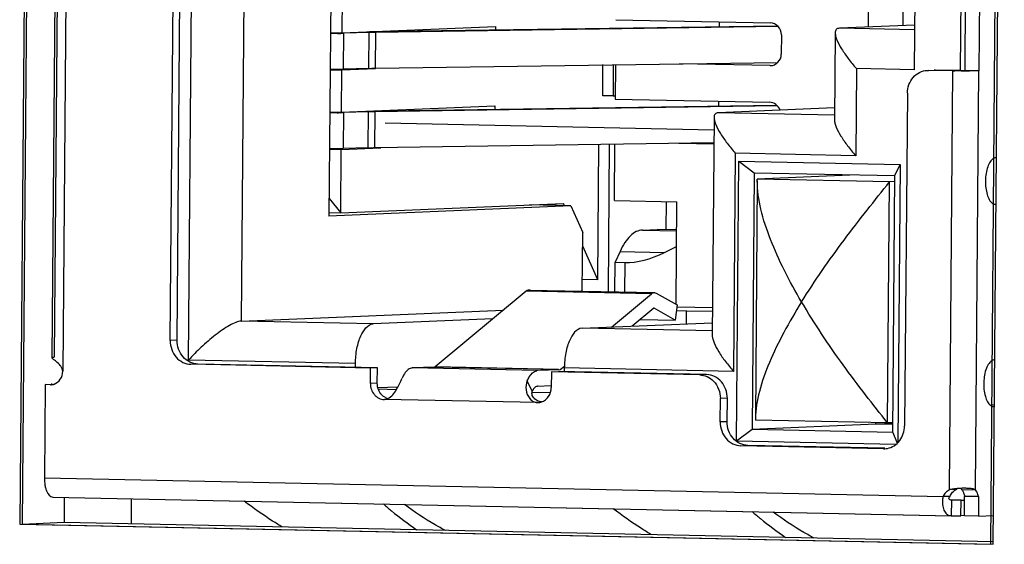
# Model space of a CAD drawing. Header units: millimetres. Extents: x 0 to 1750, y -1720 to 477.
# Tile 176 of 256: x 974 to 987, y -1001 to -994. Entities that reach past the tile are written whole.
import ezdxf

# ---------------------------------------------------------------- set-up
doc = ezdxf.new("R2010")
doc.units = ezdxf.units.MM
doc.header["$LTSCALE"] = 92.51
for name, color, linetype in [('101302590_DXF_CONTINUOUS_LINE', 7, 'CONTINUOUS'), ('DE-11-072043DXF_CONTINUOUS_LINE', 7, 'CONTINUOUS'), ('MV-23498REV1DXF_CONTINUOUS_LINE', 7, 'CONTINUOUS')]:
    doc.layers.add(name, color=color, linetype=linetype)

msp = doc.modelspace()

# ---------------------------------------------------------------- linework, layer by layer
at = {"layer": '101302590_DXF_CONTINUOUS_LINE'}
for p, q in [((974.515, -983.222), (974.373, -1000.416)), ((986.85, -1000.676), (986.991, -983.482)), ((975.035, -985.208), (974.926, -998.453)), ((974.789, -998.279), (974.896, -985.369)), ((974.922, -985.373), (974.816, -998.269)), ((976.542, -998.308), (976.648, -985.403)), ((976.307, -998.057), (976.409, -985.661)), ((976.396, -998.053), (976.499, -985.658)), ((977.315, -985.902), (977.217, -997.808)), ((978.423, -987.16), (978.346, -996.457)), ((985.909, -989.52), (985.867, -994.578)), ((986.499, -989.544), (986.457, -994.588)), ((986.52, -994.588), (986.561, -989.546)), ((986.74, -989.544), (986.698, -994.592)), ((985.279, -994.028), (985.313, -989.993)), ((985.727, -994.009), (985.76, -990.003)), ((978.517, -994.103), (978.522, -993.563)), ((978.867, -994.088), (984.107, -994.011)), ((982.033, -993.934), (984.015, -993.975)), ((983.361, -993.962), (983.36, -994.022)), ((985.872, -994.003), (984.905, -994.044)), ((978.365, -994.105), (978.517, -994.103)), ((978.459, -994.111), (978.365, -994.112)), ((978.517, -994.103), (980.485, -994.02)), ((978.536, -994.569), (978.54, -994.109)), ((978.863, -994.1), (978.54, -994.109)), ((978.86, -994.56), (978.863, -994.1)), ((978.946, -994.559), (978.95, -994.099)), ((984.119, -994.023), (978.95, -994.099)), ((980.485, -994.02), (980.485, -994.064)), ((984.16, -994.128), (984.158, -994.378)), ((984.852, -994.102), (984.842, -995.221)), ((985.871, -994.064), (984.905, -994.044)), ((978.946, -994.559), (984.115, -994.483)), ((981.864, -994.912), (981.867, -994.512)), ((982.001, -994.514), (981.998, -994.914)), ((982.028, -994.513), (982.025, -994.954)), ((984.01, -994.525), (982.851, -994.501)), ((978.513, -994.583), (978.361, -994.585)), ((978.509, -995.122), (978.513, -994.583)), ((978.946, -994.564), (978.513, -994.583)), ((978.86, -994.56), (978.536, -994.569)), ((984.015, -994.525), (984.01, -994.525)), ((984.015, -994.525), (984.01, -994.525)), ((985.124, -994.562), (985.115, -995.682)), ((985.867, -994.578), (985.124, -994.562)), ((986.035, -994.586), (986.05, -994.585)), ((986.363, -994.592), (986.05, -994.585)), ((986.139, -994.582), (986.124, -994.582)), ((986.139, -994.582), (986.124, -994.582)), ((986.453, -994.588), (986.139, -994.582)), ((986.319, -999.975), (986.363, -994.592)), ((986.698, -994.592), (986.52, -994.588)), ((986.654, -999.975), (986.698, -994.592)), ((985.779, -994.88), (985.744, -999.153)), ((979.074, -995.105), (984.099, -995.031)), ((981.998, -994.914), (981.864, -994.912)), ((981.998, -994.914), (982.023, -994.913)), ((982.025, -994.954), (984.006, -994.995)), ((983.352, -994.981), (983.352, -995.042)), ((978.357, -995.124), (978.509, -995.122)), ((978.451, -995.13), (978.357, -995.132)), ((978.509, -995.122), (980.477, -995.04)), ((978.532, -995.129), (978.528, -995.588)), ((978.855, -995.12), (978.532, -995.129)), ((978.851, -995.58), (978.855, -995.12)), ((978.937, -995.578), (978.941, -995.118)), ((984.111, -995.042), (978.941, -995.118)), ((980.477, -995.04), (980.477, -995.084)), ((984.84, -995.069), (983.348, -995.131)), ((984.843, -995.162), (983.348, -995.131)), ((979.071, -995.261), (983.294, -995.348)), ((983.295, -995.189), (983.272, -997.993)), ((978.937, -995.578), (983.293, -995.514)), ((981.8, -997.278), (981.814, -995.533)), ((981.948, -995.536), (981.933, -997.429)), ((982.014, -996.258), (982.02, -995.533)), ((982.843, -995.521), (983.292, -995.53)), ((978.505, -995.602), (978.353, -995.604)), ((978.498, -996.417), (978.505, -995.602)), ((978.505, -995.602), (979.014, -995.581)), ((978.851, -995.58), (978.528, -995.588)), ((983.568, -995.65), (983.545, -998.454)), ((985.115, -995.682), (983.568, -995.65)), ((983.582, -999.349), (983.612, -995.751)), ((983.612, -995.751), (983.812, -995.901)), ((983.612, -995.751), (985.687, -995.794)), ((983.812, -995.901), (983.785, -999.2)), ((983.812, -995.901), (985.618, -995.938)), ((985.618, -995.938), (985.687, -995.794)), ((985.687, -995.794), (985.657, -999.37)), ((983.851, -996.003), (983.826, -999.061)), ((985.138, -995.928), (983.851, -995.982)), ((985.551, -996.018), (983.851, -995.982)), ((983.851, -996.003), (983.851, -995.982)), ((985.525, -999.117), (985.551, -996.018)), ((985.618, -996.015), (985.551, -996.018)), ((985.591, -999.237), (985.618, -995.938)), ((978.348, -996.234), (978.498, -996.417)), ((982.014, -996.258), (982.819, -996.275)), ((982.682, -996.632), (982.685, -996.272)), ((982.808, -997.592), (982.819, -996.275)), ((981.454, -996.326), (978.346, -996.457)), ((978.347, -996.414), (978.498, -996.417)), ((978.498, -996.417), (981.361, -996.297)), ((981.454, -996.326), (980.922, -996.315)), ((981.373, -996.325), (981.361, -996.297)), ((981.454, -996.326), (981.608, -996.67)), ((986.914, -996.307), (986.909, -996.307)), ((981.602, -997.422), (981.608, -996.67)), ((982.374, -996.637), (982.565, -996.629)), ((982.374, -996.637), (982.816, -996.647)), ((982.816, -996.635), (982.565, -996.629)), ((981.8, -997.278), (981.607, -996.846)), ((982.087, -996.913), (982.025, -997.052)), ((982.087, -996.913), (982.66, -996.925)), ((982.66, -996.925), (982.814, -996.848)), ((982.022, -997.431), (982.025, -997.052)), ((982.025, -997.052), (982.147, -997.054)), ((982.147, -997.054), (982.144, -997.434)), ((981.8, -997.278), (981.603, -997.274)), ((980.883, -997.422), (979.71, -998.396)), ((982.493, -997.455), (980.883, -997.422)), ((980.918, -997.408), (980.915, -997.408)), ((980.918, -997.408), (982.528, -997.442)), ((982.528, -997.447), (980.94, -997.414)), ((981.977, -997.884), (982.493, -997.455)), ((982.525, -997.442), (982.528, -997.442)), ((982.55, -997.448), (982.822, -997.6)), ((977.217, -997.808), (980.588, -997.667)), ((982.522, -997.642), (982.245, -997.872)), ((982.797, -997.794), (982.525, -997.642)), ((982.822, -997.6), (982.797, -997.794)), ((982.942, -997.675), (982.812, -997.68)), ((983.275, -997.639), (982.822, -997.63)), ((982.94, -997.843), (982.942, -997.675)), ((982.942, -997.675), (983.275, -997.681)), ((978.916, -997.844), (977.217, -997.808)), ((980.453, -997.779), (978.916, -997.844)), ((982.35, -997.785), (982.797, -997.794)), ((981.599, -997.899), (983.273, -997.829)), ((983.273, -997.934), (981.599, -997.899)), ((976.396, -998.053), (976.307, -998.057)), ((974.816, -998.269), (974.813, -998.269)), ((978.688, -998.353), (976.542, -998.308)), ((978.88, -998.411), (976.573, -998.363)), ((978.97, -998.407), (976.662, -998.359)), ((978.688, -998.401), (978.688, -998.353)), ((978.879, -998.61), (978.88, -998.411)), ((978.97, -998.407), (978.88, -998.411)), ((978.968, -998.607), (978.97, -998.407)), ((979.705, -998.398), (979.417, -998.41)), ((981.027, -998.444), (979.417, -998.41)), ((981.296, -998.431), (979.705, -998.398)), ((981.296, -998.429), (979.71, -998.396)), ((981.315, -998.432), (981.027, -998.444)), ((981.32, -998.43), (981.372, -998.386)), ((983.545, -998.454), (981.371, -998.409)), ((981.371, -998.409), (981.371, -998.457)), ((981.206, -998.459), (981.204, -998.659)), ((983.111, -998.499), (981.206, -998.459)), ((983.2, -998.495), (981.295, -998.455)), ((983.2, -998.495), (983.111, -998.499)), ((974.701, -998.624), (974.691, -999.823)), ((974.768, -998.625), (974.701, -998.624)), ((974.777, -998.625), (974.768, -998.625)), ((974.768, -998.625), (974.777, -998.625)), ((974.791, -998.62), (974.777, -998.62)), ((978.968, -998.607), (978.879, -998.61)), ((979.232, -998.655), (978.976, -998.666)), ((979.213, -998.689), (978.981, -998.684)), ((980.96, -998.709), (980.896, -998.574)), ((981.02, -998.644), (981.025, -998.644)), ((981.025, -998.644), (981.203, -998.636)), ((979.062, -998.814), (979.056, -998.814)), ((979.056, -998.814), (979.062, -998.814)), ((981.023, -998.855), (979.056, -998.814)), ((981.191, -998.73), (980.959, -998.725)), ((983.374, -999.104), (983.376, -998.804)), ((983.466, -998.8), (983.376, -998.804)), ((983.463, -999.1), (983.466, -998.8)), ((981.033, -998.855), (981.023, -998.855)), ((981.023, -998.855), (981.033, -998.855)), ((986.898, -998.884), (986.847, -998.89)), ((986.892, -998.906), (986.887, -998.906)), ((983.826, -999.061), (983.826, -999.081)), ((983.463, -999.1), (983.374, -999.104)), ((983.785, -999.2), (983.582, -999.349)), ((985.372, -999.133), (983.785, -999.2)), ((985.591, -999.237), (983.785, -999.2)), ((985.525, -999.117), (983.826, -999.081)), ((985.372, -999.133), (985.373, -999.113)), ((985.592, -999.124), (985.372, -999.133)), ((985.592, -999.137), (985.372, -999.133)), ((985.592, -999.114), (985.525, -999.117)), ((985.591, -999.237), (985.65, -999.377)), ((985.633, -999.392), (983.582, -999.349)), ((985.473, -999.448), (983.64, -999.409)), ((985.488, -999.442), (983.729, -999.406)), ((985.473, -999.448), (985.488, -999.447)), ((974.691, -999.823), (986.238, -1000.063)), ((986.388, -999.963), (986.385, -999.964)), ((986.408, -999.964), (986.408, -999.972)), ((974.798, -1000.068), (974.801, -1000.068)), ((974.798, -1000.068), (986.343, -1000.309)), ((974.801, -1000.068), (986.347, -1000.309)), ((986.327, -1000.06), (986.238, -1000.063)), ((986.408, -999.972), (986.36, -999.974)), ((986.475, -999.972), (986.654, -999.975)), ((986.513, -1000.309), (986.515, -1000.06)), ((986.693, -1000.063), (986.515, -1000.06)), ((986.693, -1000.063), (986.691, -1000.313)), ((986.347, -1000.309), (986.349, -1000.109)), ((986.468, -1000.309), (986.469, -1000.109)), ((986.469, -1000.109), (986.514, -1000.107)), ((986.343, -1000.309), (986.347, -1000.309)), ((986.512, -1000.307), (986.468, -1000.309)), ((986.691, -1000.313), (986.513, -1000.309)), ((986.691, -1000.313), (986.886, -1000.305)), ((974.373, -1000.416), (986.85, -1000.676))]:
    msp.add_line(p, q, dxfattribs=at)
msp.add_lwpolyline([(982.525, -997.642), (982.525, -997.642), (982.525, -997.642), (982.525, -997.642), (982.524, -997.642), (982.524, -997.642), (982.524, -997.642), (982.524, -997.641), (982.524, -997.641), (982.524, -997.641)], dxfattribs=at)
for centre, radius, start, end in [((978.293, -984.155), 9.957, 270.9543, 271.1957), ((978.349, -986.767), 7.344, 271.1895, 271.4922), ((986.521, -986.961), 7.633, 268.8105, 268.9948), ((978.285, -985.174), 9.957, 270.9543, 271.1957), ((978.34, -987.787), 7.344, 271.1895, 271.4922), ((979.42, -998.492), 0.0816, 92.4287, 99.381), ((981.03, -998.525), 0.0816, 92.4287, 99.381), ((974.771, -998.483), 0.142, 272.4762, 284.6815), ((974.771, -998.483), 0.142, 284.6789, 288.8894), ((981.027, -998.685), 0.0408, 92.4287, 99.381), ((979.161, -998.626), 0.188, 223.9636, 229.9496), ((979.15, -998.642), 0.168, 242.4305, 255.2896), ((981.089, -998.696), 0.147, 229.7237, 233.6075), ((981.026, -998.693), 0.162, 272.4973, 287.8676), ((985.478, -999.206), 0.242, 272.4566, 280.8098), ((986.499, -1000.877), 0.92, 94.9196, 97.1455), ((986.51, -1000.996), 1.04, 92.4527, 94.9298), ((986.576, -1000.135), 0.346, 168.0389, 175.217), ((986.488, -1000.122), 0.17, 118.1159, 120.3255), ((986.345, -1000.076), 0.168, 25.7026, 29.2348)]:
    msp.add_arc(centre, radius, start, end, dxfattribs=at)
for centre, major_axis, ratio, start_param, end_param in [((984.014, -994.125), (-0.038, 0.145), 0.976082, 4.439759, 6.010555), ((984.012, -994.375), (-0.038, 0.145), 0.976082, -3.381727, -1.843427), ((984.005, -995.145), (-0.038, 0.145), 0.976082, 4.780139, 6.010555), ((982.602, -996.036), (0.843, 0.872), 0.625388, -2.616032, -2.087611)]:
    msp.add_ellipse(centre, major_axis=major_axis, ratio=ratio, start_param=start_param, end_param=end_param, dxfattribs=at)
for points, knots in [([(978.95, -994.099), (978.942, -994.099), (978.913, -994.099), (978.884, -994.1), (978.863, -994.1)], [0, 0, 0, 0, 0.270489, 1, 1, 1, 1]), ([(984.905, -994.044), (984.89, -994.045), (984.858, -994.055), (984.852, -994.087), (984.852, -994.102)], [0, 0, 0, 0, 0.499695, 1, 1, 1, 1]), ([(984.852, -994.102), (984.852, -994.116), (984.857, -994.148), (984.882, -994.219), (984.936, -994.317), (985.021, -994.439), (985.088, -994.521), (985.124, -994.562)], [0, 0, 0, 0, 0.080146, 0.178058, 0.416238, 0.694868, 1, 1, 1, 1]), ([(978.361, -994.572), (978.378, -994.572), (978.436, -994.571), (978.494, -994.57), (978.536, -994.569)], [0, 0, 0, 0, 0.278538, 1, 1, 1, 1]), ([(978.86, -994.56), (978.866, -994.56), (978.895, -994.559), (978.924, -994.559), (978.946, -994.559)], [0, 0, 0, 0, 0.228885, 1, 1, 1, 1]), ([(985.779, -994.88), (985.78, -994.842), (985.793, -994.768), (985.848, -994.672), (985.932, -994.605), (986.001, -994.587), (986.035, -994.586)], [0, 0, 0, 0, 0.26275, 0.517786, 0.762495, 1, 1, 1, 1]), ([(986.49, -994.594), (986.481, -994.594), (986.447, -994.593), (986.413, -994.593), (986.388, -994.592)], [0, 0, 0, 0, 0.25428, 1, 1, 1, 1]), ([(986.453, -994.588), (986.459, -994.588), (986.481, -994.589), (986.504, -994.589), (986.52, -994.588)], [0, 0, 0, 0, 0.280248, 1, 1, 1, 1]), ([(986.698, -994.592), (986.686, -994.592), (986.617, -994.594), (986.547, -994.594), (986.49, -994.594)], [0, 0, 0, 0, 0.175294, 1, 1, 1, 1]), ([(978.941, -995.118), (978.933, -995.119), (978.905, -995.119), (978.876, -995.12), (978.855, -995.12)], [0, 0, 0, 0, 0.270489, 1, 1, 1, 1]), ([(983.348, -995.131), (983.334, -995.132), (983.302, -995.142), (983.295, -995.175), (983.295, -995.189)], [0, 0, 0, 0, 0.499695, 1, 1, 1, 1]), ([(983.295, -995.189), (983.295, -995.204), (983.301, -995.236), (983.326, -995.307), (983.38, -995.405), (983.465, -995.526), (983.532, -995.608), (983.568, -995.65)], [0, 0, 0, 0, 0.080146, 0.178058, 0.416238, 0.694868, 1, 1, 1, 1]), ([(984.842, -995.221), (984.842, -995.236), (984.848, -995.268), (984.873, -995.339), (984.927, -995.437), (985.012, -995.559), (985.079, -995.64), (985.115, -995.682)], [0, 0, 0, 0, 0.080146, 0.178058, 0.416238, 0.694868, 1, 1, 1, 1]), ([(978.353, -995.591), (978.369, -995.591), (978.428, -995.591), (978.486, -995.59), (978.528, -995.588)], [0, 0, 0, 0, 0.278538, 1, 1, 1, 1]), ([(978.851, -995.58), (978.858, -995.58), (978.886, -995.579), (978.915, -995.579), (978.937, -995.578)], [0, 0, 0, 0, 0.228885, 1, 1, 1, 1]), ([(986.863, -995.735), (986.848, -995.751), (986.823, -995.793), (986.787, -995.897), (986.777, -996.018), (986.791, -996.137), (986.813, -996.213), (986.844, -996.271), (986.874, -996.297), (986.89, -996.303)], [0, 0, 0, 0, 0.104512, 0.234286, 0.534743, 0.682768, 0.813675, 0.919575, 1, 1, 1, 1]), ([(986.918, -995.707), (986.914, -995.707), (986.893, -995.71), (986.875, -995.724), (986.863, -995.735)], [0, 0, 0, 0, 0.226585, 1, 1, 1, 1]), ([(984.42, -997.561), (984.342, -997.429), (984.197, -997.166), (984.017, -996.77), (983.889, -996.385), (983.85, -996.126), (983.851, -996.003)], [0, 0, 0, 0, 0.274691, 0.536137, 0.779492, 1, 1, 1, 1]), ([(984.42, -997.561), (984.589, -997.287), (984.867, -996.891), (985.256, -996.386), (985.454, -996.139), (985.551, -996.018)], [0, 0, 0, 0, 0.504105, 0.757562, 1, 1, 1, 1]), ([(982.374, -996.637), (982.347, -996.638), (982.289, -996.655), (982.212, -996.713), (982.143, -996.802), (982.105, -996.873), (982.087, -996.913)], [0, 0, 0, 0, 0.195512, 0.42004, 0.687165, 1, 1, 1, 1]), ([(980.915, -997.408), (980.913, -997.408), (980.901, -997.41), (980.89, -997.416), (980.883, -997.422)], [0, 0, 0, 0, 0.233359, 1, 1, 1, 1]), ([(982.493, -997.455), (982.496, -997.453), (982.505, -997.446), (982.517, -997.442), (982.525, -997.442)], [0, 0, 0, 0, 0.27494, 1, 1, 1, 1]), ([(984.42, -997.561), (984.34, -997.689), (984.192, -997.943), (984.004, -998.326), (983.871, -998.695), (983.827, -998.944), (983.826, -999.061)], [0, 0, 0, 0, 0.278143, 0.540884, 0.783138, 1, 1, 1, 1]), ([(985.525, -999.117), (985.43, -998.997), (985.236, -998.751), (984.854, -998.242), (984.584, -997.839), (984.42, -997.561)], [0, 0, 0, 0, 0.239695, 0.492413, 1, 1, 1, 1]), ([(982.524, -997.641), (982.523, -997.641), (982.523, -997.642), (982.522, -997.642), (982.522, -997.642)], [0, 0, 0, 0, 0.472272, 1, 1, 1, 1]), ([(977.217, -997.808), (977.195, -997.809), (977.143, -997.825), (977.064, -997.865), (976.976, -997.921), (976.853, -998.013), (976.705, -998.14), (976.594, -998.251), (976.542, -998.308)], [0, 0, 0, 0, 0.078713, 0.186034, 0.311803, 0.447313, 0.727002, 1, 1, 1, 1]), ([(978.688, -998.353), (978.689, -998.289), (978.697, -998.194), (978.726, -998.075), (978.769, -997.956), (978.843, -997.847), (978.916, -997.844)], [0, 0, 0, 0, 0.329368, 0.482763, 0.622776, 1, 1, 1, 1]), ([(981.599, -997.899), (981.526, -997.903), (981.452, -998.011), (981.41, -998.131), (981.38, -998.25), (981.372, -998.344), (981.371, -998.409)], [0, 0, 0, 0, 0.377224, 0.517237, 0.670632, 1, 1, 1, 1]), ([(976.307, -998.057), (976.307, -998.096), (976.32, -998.174), (976.377, -998.274), (976.466, -998.344), (976.538, -998.362), (976.573, -998.363)], [0, 0, 0, 0, 0.262208, 0.517968, 0.763243, 1, 1, 1, 1]), ([(976.662, -998.359), (976.627, -998.358), (976.555, -998.34), (976.467, -998.27), (976.409, -998.17), (976.396, -998.092), (976.396, -998.053)], [0, 0, 0, 0, 0.236757, 0.482032, 0.737792, 1, 1, 1, 1]), ([(983.272, -997.993), (983.272, -998.008), (983.278, -998.04), (983.303, -998.111), (983.357, -998.209), (983.442, -998.331), (983.509, -998.412), (983.545, -998.454)], [0, 0, 0, 0, 0.080146, 0.178058, 0.416238, 0.694868, 1, 1, 1, 1]), ([(974.789, -998.279), (974.789, -998.277), (974.791, -998.273), (974.8, -998.27), (974.808, -998.269), (974.813, -998.269)], [0, 0, 0, 0, 0.151205, 0.472106, 1, 1, 1, 1]), ([(974.926, -998.453), (974.926, -998.439), (974.919, -998.411), (974.89, -998.368), (974.854, -998.337), (974.822, -998.313), (974.805, -998.299), (974.794, -998.289), (974.789, -998.282), (974.789, -998.279)], [0, 0, 0, 0, 0.186976, 0.366509, 0.677804, 0.800134, 0.895294, 0.961394, 1, 1, 1, 1]), ([(986.869, -998.314), (986.852, -998.322), (986.822, -998.354), (986.777, -998.446), (986.753, -998.593), (986.766, -998.741), (986.804, -998.841), (986.831, -998.878), (986.847, -998.89)], [0, 0, 0, 0, 0.087593, 0.202112, 0.490818, 0.785433, 0.906203, 1, 1, 1, 1]), ([(979.377, -998.422), (979.358, -998.433), (979.321, -998.47), (979.297, -998.515), (979.286, -998.541)], [0, 0, 0, 0, 0.438322, 1, 1, 1, 1]), ([(980.896, -998.574), (980.903, -998.557), (980.929, -998.504), (980.976, -998.452), (981.017, -998.445)], [0, 0, 0, 0, 0.315936, 1, 1, 1, 1]), ([(974.817, -998.617), (974.848, -998.606), (974.906, -998.559), (974.926, -998.489), (974.926, -998.453)], [0, 0, 0, 0, 0.484247, 1, 1, 1, 1]), ([(979.104, -998.804), (979.129, -998.793), (979.172, -998.755), (979.231, -998.664), (979.265, -998.59), (979.286, -998.541)], [0, 0, 0, 0, 0.248316, 0.511024, 1, 1, 1, 1]), ([(983.111, -998.499), (983.143, -998.499), (983.21, -998.515), (983.266, -998.555), (983.289, -998.579)], [0, 0, 0, 0, 0.492047, 1, 1, 1, 1]), ([(983.466, -998.8), (983.466, -998.761), (983.453, -998.684), (983.396, -998.583), (983.307, -998.513), (983.235, -998.496), (983.2, -998.495)], [0, 0, 0, 0, 0.262208, 0.517968, 0.763243, 1, 1, 1, 1]), ([(978.879, -998.61), (978.878, -998.636), (978.887, -998.688), (978.926, -998.755), (978.984, -998.802), (979.032, -998.814), (979.056, -998.814)], [0, 0, 0, 0, 0.262208, 0.517968, 0.763243, 1, 1, 1, 1]), ([(979.026, -998.757), (979.007, -998.737), (978.978, -998.69), (978.968, -998.634), (978.968, -998.607)], [0, 0, 0, 0, 0.492942, 1, 1, 1, 1]), ([(980.896, -998.574), (980.881, -998.61), (980.87, -998.693), (980.901, -998.772), (980.928, -998.804)], [0, 0, 0, 0, 0.48113, 1, 1, 1, 1]), ([(980.991, -998.66), (980.988, -998.663), (980.975, -998.678), (980.966, -998.695), (980.96, -998.709)], [0, 0, 0, 0, 0.219258, 1, 1, 1, 1]), ([(981.02, -998.644), (981.018, -998.645), (981.007, -998.648), (980.997, -998.654), (980.991, -998.66)], [0, 0, 0, 0, 0.229358, 1, 1, 1, 1]), ([(981.076, -998.847), (981.113, -998.835), (981.181, -998.782), (981.204, -998.7), (981.204, -998.659)], [0, 0, 0, 0, 0.484008, 1, 1, 1, 1]), ([(983.289, -998.579), (983.317, -998.608), (983.362, -998.68), (983.377, -998.763), (983.376, -998.804)], [0, 0, 0, 0, 0.492942, 1, 1, 1, 1]), ([(980.928, -998.804), (980.94, -998.818), (980.968, -998.844), (981.005, -998.855), (981.023, -998.855)], [0, 0, 0, 0, 0.506107, 1, 1, 1, 1]), ([(980.994, -998.809), (980.979, -998.796), (980.955, -998.766), (980.953, -998.725), (980.96, -998.709)], [0, 0, 0, 0, 0.519921, 1, 1, 1, 1]), ([(986.847, -998.89), (986.85, -998.892), (986.862, -998.901), (986.877, -998.906), (986.888, -998.906)], [0, 0, 0, 0, 0.27063, 1, 1, 1, 1]), ([(983.374, -999.104), (983.374, -999.143), (983.387, -999.221), (983.444, -999.321), (983.533, -999.391), (983.605, -999.409), (983.64, -999.409)], [0, 0, 0, 0, 0.262208, 0.517968, 0.763243, 1, 1, 1, 1]), ([(983.729, -999.406), (983.694, -999.405), (983.622, -999.387), (983.534, -999.317), (983.476, -999.217), (983.463, -999.139), (983.463, -999.1)], [0, 0, 0, 0, 0.236757, 0.482032, 0.737792, 1, 1, 1, 1]), ([(985.523, -999.443), (985.554, -999.437), (985.614, -999.413), (985.711, -999.323), (985.743, -999.22), (985.744, -999.153)], [0, 0, 0, 0, 0.239421, 0.486672, 1, 1, 1, 1]), ([(974.691, -999.823), (974.691, -999.854), (974.694, -999.9), (974.707, -999.958), (974.727, -1000.016), (974.763, -1000.068), (974.798, -1000.068)], [0, 0, 0, 0, 0.33351, 0.487148, 0.626466, 1, 1, 1, 1]), ([(986.385, -999.964), (986.379, -999.965), (986.357, -999.968), (986.335, -999.972), (986.319, -999.975)], [0, 0, 0, 0, 0.258389, 1, 1, 1, 1]), ([(986.554, -999.957), (986.547, -999.957), (986.517, -999.956), (986.488, -999.956), (986.465, -999.957)], [0, 0, 0, 0, 0.23674, 1, 1, 1, 1]), ([(986.654, -999.975), (986.641, -999.969), (986.607, -999.961), (986.574, -999.958), (986.554, -999.957)], [0, 0, 0, 0, 0.426445, 1, 1, 1, 1]), ([(986.349, -1000.109), (986.342, -1000.109), (986.329, -1000.108), (986.311, -1000.096), (986.314, -1000.074), (986.322, -1000.064), (986.327, -1000.06)], [0, 0, 0, 0, 0.271564, 0.502077, 0.733634, 1, 1, 1, 1]), ([(986.475, -999.972), (986.477, -999.973), (986.483, -999.98), (986.488, -999.988), (986.491, -999.994)], [0, 0, 0, 0, 0.232811, 1, 1, 1, 1]), ([(986.496, -1000.003), (986.498, -1000.007), (986.506, -1000.026), (986.511, -1000.045), (986.515, -1000.06)], [0, 0, 0, 0, 0.230695, 1, 1, 1, 1]), ([(986.693, -1000.063), (986.691, -1000.054), (986.683, -1000.023), (986.67, -999.992), (986.654, -999.975)], [0, 0, 0, 0, 0.291039, 1, 1, 1, 1]), ([(977.746, -1000.452), (977.705, -1000.428), (977.537, -1000.325), (977.376, -1000.211), (977.258, -1000.12)], [0, 0, 0, 0, 0.244795, 1, 1, 1, 1]), ([(979.046, -1000.157), (979.081, -1000.188), (979.218, -1000.305), (979.363, -1000.414), (979.474, -1000.488)], [0, 0, 0, 0, 0.256947, 1, 1, 1, 1]), ([(979.843, -1000.497), (979.798, -1000.474), (979.615, -1000.375), (979.442, -1000.258), (979.316, -1000.163)], [0, 0, 0, 0, 0.242444, 1, 1, 1, 1]), ([(986.231, -1000.106), (986.229, -1000.133), (986.231, -1000.183), (986.251, -1000.249), (986.289, -1000.297), (986.326, -1000.308), (986.343, -1000.309)], [0, 0, 0, 0, 0.309816, 0.577557, 0.798713, 1, 1, 1, 1]), ([(986.469, -1000.109), (986.459, -1000.109), (986.419, -1000.108), (986.378, -1000.108), (986.349, -1000.109)], [0, 0, 0, 0, 0.266956, 1, 1, 1, 1]), ([(982.486, -1000.551), (982.445, -1000.526), (982.277, -1000.423), (982.116, -1000.309), (981.998, -1000.218)], [0, 0, 0, 0, 0.244795, 1, 1, 1, 1]), ([(983.786, -1000.256), (983.821, -1000.286), (983.958, -1000.403), (984.103, -1000.512), (984.215, -1000.587)], [0, 0, 0, 0, 0.256947, 1, 1, 1, 1]), ([(984.583, -1000.596), (984.538, -1000.573), (984.355, -1000.474), (984.182, -1000.357), (984.056, -1000.262)], [0, 0, 0, 0, 0.242444, 1, 1, 1, 1]), ([(986.347, -1000.309), (986.357, -1000.308), (986.397, -1000.308), (986.437, -1000.308), (986.468, -1000.309)], [0, 0, 0, 0, 0.226382, 1, 1, 1, 1])]:
    msp.add_open_spline(points, degree=3, knots=knots, dxfattribs=at)
for points in [[(986.89, -996.303), (986.896, -996.305), (986.903, -996.307), (986.91, -996.307)], [(980.94, -997.414), (980.933, -997.411), (980.926, -997.408), (980.918, -997.408)], [(982.528, -997.442), (982.535, -997.442), (982.543, -997.444), (982.55, -997.448)], [(986.883, -998.308), (986.878, -998.31), (986.873, -998.312), (986.869, -998.314)], [(986.897, -998.306), (986.892, -998.306), (986.887, -998.307), (986.883, -998.308)], [(979.407, -998.411), (979.397, -998.413), (979.386, -998.417), (979.377, -998.422)], [(979.71, -998.396), (979.709, -998.397), (979.707, -998.398), (979.705, -998.398)], [(981.315, -998.432), (981.317, -998.432), (981.319, -998.431), (981.32, -998.43)], [(979.073, -998.791), (979.061, -998.786), (979.05, -998.778), (979.04, -998.77)], [(979.062, -998.814), (979.077, -998.813), (979.091, -998.81), (979.104, -998.804)], [(981.03, -998.832), (981.02, -998.827), (981.01, -998.821), (981.002, -998.815)], [(981.076, -998.847), (981.06, -998.844), (981.044, -998.839), (981.03, -998.832)], [(986.408, -999.972), (986.412, -999.967), (986.416, -999.963), (986.42, -999.96)], [(986.469, -999.961), (986.472, -999.964), (986.474, -999.968), (986.475, -999.972)], [(986.272, -1000.012), (986.258, -1000.027), (986.246, -1000.045), (986.238, -1000.063)], [(986.319, -999.975), (986.301, -999.985), (986.285, -999.997), (986.272, -1000.012)], [(986.327, -1000.06), (986.336, -1000.041), (986.347, -1000.023), (986.361, -1000.008)], [(986.361, -1000.008), (986.373, -999.995), (986.387, -999.984), (986.402, -999.975)]]:
    msp.add_open_spline(points, degree=3, dxfattribs=at)
at = {"layer": 'DE-11-072043DXF_CONTINUOUS_LINE'}
for p, q in [((974.548, -983.221), (974.407, -1000.415)), ((986.883, -1000.675), (987.025, -983.481)), ((974.946, -1000.07), (974.943, -1000.393)), ((974.407, -1000.415), (974.943, -1000.393)), ((974.407, -1000.415), (986.883, -1000.675)), ((974.943, -1000.393), (986.884, -1000.641))]:
    msp.add_line(p, q, dxfattribs=at)
at = {"layer": 'MV-23498REV1DXF_CONTINUOUS_LINE'}
msp.add_line((975.807, -1000.089), (975.804, -1000.41), dxfattribs=at)

doc.saveas('drawing.dxf')
